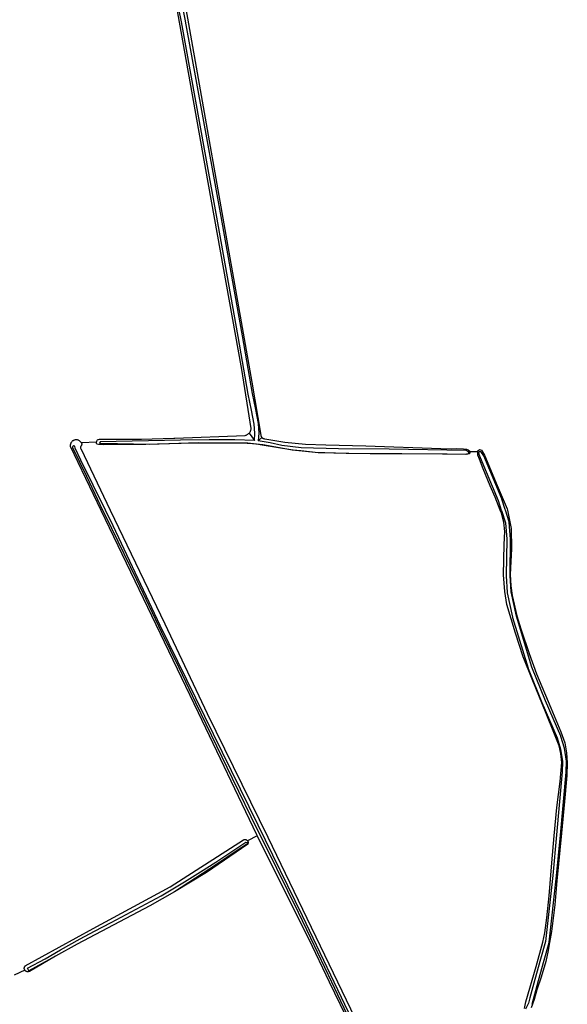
# Model space of a CAD drawing. Header units: metres. Extents: x 102000 to 105000, y 414600 to 420766.
# Tile 69 of 256: x 103398 to 103679, y 416747 to 417251. Entities that reach past the tile are written whole.
import ezdxf

# ---------------------------------------------------------------- set-up
doc = ezdxf.new("R2010")
doc.units = ezdxf.units.M
doc.layers.get('0').update_dxf_attribs({"color": 8})

msp = doc.modelspace()

# ---------------------------------------------------------------- linework, layer by layer
for p, q in [((103464.7, 417335.44), (103480.09, 417249.76)), ((103474.27, 417308.81), (103489.19, 417223.78)), ((103481.17, 417249.93), (103476.19, 417275.15)), ((103478.15, 417275.52), (103483.13, 417250.31)), ((103480.09, 417249.76), (103494.65, 417167.57)), ((103481.18, 417249.82), (103481.17, 417249.93)), ((103495.66, 417170.49), (103481.18, 417249.82)), ((103481.18, 417249.82), (103481.18, 417249.82)), ((103483.13, 417250.31), (103483.13, 417250.29)), ((103483.13, 417250.29), (103483.15, 417250.18)), ((103483.15, 417250.18), (103497.62, 417170.84)), ((103489.19, 417223.78), (103504.44, 417137.8)), ((103494.65, 417167.57), (103511.91, 417071.85)), ((103499.02, 417151.73), (103495.66, 417170.49)), ((103497.62, 417170.84), (103497.62, 417170.84)), ((103497.62, 417170.84), (103500.98, 417152.08)), ((103500.98, 417152.08), (103512.25, 417089.2)), ((103510.28, 417088.85), (103499.02, 417151.73)), ((103504.44, 417137.8), (103517.29, 417065.48)), ((103515.39, 417059.28), (103510.28, 417088.85)), ((103512.25, 417089.2), (103512.25, 417089.19)), ((103512.25, 417089.19), (103517.36, 417059.64)), ((103511.91, 417071.85), (103516.67, 417041.75)), ((103517.29, 417065.48), (103521.77, 417038.31)), ((103515.39, 417059.25), (103515.39, 417059.28)), ((103517.07, 417051.04), (103515.39, 417059.25)), ((103517.36, 417059.64), (103519.04, 417051.44)), ((103519.04, 417051.44), (103519.04, 417051.43)), ((103519.04, 417051.43), (103520.46, 417044.32)), ((103518.49, 417043.99), (103517.07, 417051.04)), ((103516.65, 417041.16), (103516.6, 417040.88)), ((103516.67, 417041.46), (103516.65, 417041.16)), ((103516.67, 417041.75), (103516.67, 417041.46)), ((103518.8, 417039.4), (103518.49, 417043.99)), ((103520.46, 417044.32), (103520.48, 417044.19)), ((103520.48, 417044.19), (103520.8, 417039.47)), ((103438.59, 417036.02), (103438.82, 417036.11)), ((103438.82, 417036.11), (103439.21, 417036.22)), ((103439.21, 417036.22), (103439.54, 417036.27)), ((103439.54, 417036.27), (103439.8, 417036.28)), ((103439.8, 417036.28), (103440.29, 417036.33)), ((103440.29, 417036.33), (103460.78, 417036.33)), ((103460.78, 417036.33), (103477.27, 417036.74)), ((103477.27, 417036.74), (103477.85, 417036.75)), ((103477.85, 417036.75), (103513.83, 417038.21)), ((103513.83, 417038.21), (103514.11, 417038.27)), ((103514.11, 417038.27), (103514.39, 417038.35)), ((103514.39, 417038.35), (103514.66, 417038.46)), ((103514.66, 417038.46), (103514.92, 417038.59)), ((103514.92, 417038.59), (103515.17, 417038.75)), ((103515.17, 417038.75), (103515.41, 417038.92)), ((103515.41, 417038.92), (103515.62, 417039.11)), ((103515.62, 417039.11), (103515.83, 417039.33)), ((103516.01, 417039.55), (103515.83, 417039.33)), ((103515.83, 417039.33), (103518.54, 417035.67)), ((103516.17, 417039.8), (103516.01, 417039.55)), ((103516.31, 417040.05), (103516.17, 417039.8)), ((103516.43, 417040.32), (103516.31, 417040.05)), ((103516.53, 417040.59), (103516.43, 417040.32)), ((103516.6, 417040.88), (103516.53, 417040.59)), ((103518.54, 417035.67), (103518.8, 417039.4)), ((103520.8, 417039.33), (103520.53, 417035.47)), ((103522.42, 417037.11), (103520.53, 417035.47)), ((103520.8, 417039.47), (103520.8, 417039.33)), ((103521.77, 417038.31), (103521.82, 417038.12)), ((103521.82, 417038.12), (103521.88, 417037.93)), ((103521.88, 417037.93), (103521.96, 417037.75)), ((103521.96, 417037.75), (103522.05, 417037.57)), ((103522.05, 417037.57), (103522.16, 417037.41)), ((103522.16, 417037.41), (103522.29, 417037.25)), ((103522.29, 417037.25), (103522.42, 417037.11)), ((103522.42, 417037.11), (103522.57, 417036.98)), ((103522.57, 417036.98), (103522.73, 417036.86)), ((103522.73, 417036.86), (103522.9, 417036.75)), ((103522.9, 417036.75), (103523.08, 417036.66)), ((103523.08, 417036.66), (103523.27, 417036.59)), ((103523.27, 417036.59), (103523.46, 417036.54)), ((103523.46, 417036.54), (103523.66, 417036.5)), ((103523.66, 417036.5), (103523.85, 417036.47)), ((103523.85, 417036.47), (103534.21, 417034.82)), ((103424.32, 417033.3), (103424.29, 417033.03)), ((103424.29, 417033.03), (103424.29, 417032.76)), ((103424.29, 417032.76), (103440, 417000)), ((103424.37, 417033.56), (103424.32, 417033.3)), ((103424.44, 417033.82), (103424.37, 417033.56)), ((103424.54, 417034.08), (103424.44, 417033.82)), ((103424.65, 417034.32), (103424.54, 417034.08)), ((103424.79, 417034.55), (103424.65, 417034.32)), ((103424.95, 417034.77), (103424.79, 417034.55)), ((103425.12, 417034.98), (103424.95, 417034.77)), ((103425.31, 417035.17), (103425.12, 417034.98)), ((103425.52, 417035.34), (103425.31, 417035.17)), ((103425.55, 417032.53), (103425.51, 417032.27)), ((103425.51, 417032.27), (103425.52, 417031.99)), ((103425.74, 417035.49), (103425.52, 417035.34)), ((103425.52, 417031.99), (103432.65, 417017.41)), ((103425.7, 417032.67), (103425.55, 417032.53)), ((103425.91, 417032.78), (103425.7, 417032.67)), ((103425.98, 417035.63), (103425.74, 417035.49)), ((103426.21, 417032.78), (103425.91, 417032.78)), ((103426.22, 417035.74), (103425.98, 417035.63)), ((103426.6, 417032.68), (103426.21, 417032.78)), ((103426.48, 417035.83), (103426.22, 417035.74)), ((103426.74, 417035.9), (103426.48, 417035.83)), ((103426.9, 417031.7), (103426.6, 417032.68)), ((103427, 417035.94), (103426.74, 417035.9)), ((103429.75, 417025.55), (103426.9, 417031.7)), ((103427.27, 417035.96), (103427, 417035.94)), ((103427.53, 417035.96), (103427.27, 417035.96)), ((103427.79, 417035.93), (103427.53, 417035.96)), ((103428.04, 417035.88), (103427.79, 417035.93)), ((103428.29, 417035.81), (103428.04, 417035.88)), ((103428.53, 417035.72), (103428.29, 417035.81)), ((103428.77, 417035.61), (103428.53, 417035.72)), ((103428.99, 417035.48), (103428.77, 417035.61)), ((103429.2, 417035.33), (103428.99, 417035.48)), ((103429.4, 417035.16), (103429.2, 417035.33)), ((103429.58, 417034.97), (103429.4, 417035.16)), ((103429.59, 417032.26), (103429.57, 417032.14)), ((103429.57, 417032.14), (103429.57, 417032.02)), ((103429.57, 417032.02), (103429.58, 417031.9)), ((103429.75, 417034.78), (103429.58, 417034.97)), ((103429.58, 417031.9), (103429.6, 417031.78)), ((103429.61, 417032.38), (103429.59, 417032.26)), ((103429.6, 417031.78), (103429.63, 417031.66)), ((103429.64, 417032.5), (103429.61, 417032.38)), ((103429.63, 417031.66), (103429.67, 417031.54)), ((103429.69, 417032.61), (103429.64, 417032.5)), ((103429.67, 417031.54), (103429.72, 417031.43)), ((103429.74, 417032.72), (103429.69, 417032.61)), ((103429.72, 417031.43), (103444.76, 417000)), ((103429.81, 417032.83), (103429.74, 417032.72)), ((103429.9, 417034.56), (103429.75, 417034.78)), ((103429.88, 417032.92), (103429.81, 417032.83)), ((103429.96, 417033.02), (103429.88, 417032.92)), ((103430.02, 417034.34), (103429.9, 417034.56)), ((103430.02, 417033.1), (103429.96, 417033.02)), ((103437.75, 417034.79), (103430.02, 417034.34)), ((103430.02, 417034.34), (103430.13, 417034.11)), ((103430.07, 417033.2), (103430.02, 417033.1)), ((103430.11, 417033.29), (103430.07, 417033.2)), ((103430.14, 417033.39), (103430.11, 417033.29)), ((103430.13, 417034.11), (103430.16, 417034.01)), ((103430.16, 417033.49), (103430.14, 417033.39)), ((103430.16, 417034.01), (103430.18, 417033.9)), ((103430.18, 417033.59), (103430.16, 417033.49)), ((103430.18, 417033.9), (103430.19, 417033.8)), ((103430.19, 417033.7), (103430.18, 417033.59)), ((103430.19, 417033.8), (103430.19, 417033.7)), ((103437.74, 417034.49), (103437.75, 417034.79)), ((103437.79, 417034.13), (103437.74, 417034.49)), ((103437.75, 417034.79), (103437.83, 417035.26)), ((103437.9, 417033.81), (103437.79, 417034.13)), ((103437.83, 417035.26), (103437.94, 417035.48)), ((103438.08, 417033.63), (103437.9, 417033.81)), ((103437.94, 417035.48), (103438.09, 417035.68)), ((103438.76, 417033.52), (103438.08, 417033.63)), ((103438.09, 417035.68), (103438.33, 417035.85)), ((103438.33, 417035.85), (103438.59, 417036.02)), ((103441.15, 417033.34), (103438.76, 417033.52)), ((103439.58, 417034.93), (103439.26, 417033.97)), ((103439.26, 417033.97), (103448.57, 417033.97)), ((103480.73, 417035.78), (103439.58, 417034.93)), ((103454.21, 417033.56), (103441.15, 417033.34)), ((103448.57, 417033.97), (103464.81, 417033.77)), ((103462.95, 417033.56), (103454.21, 417033.56)), ((103481.02, 417033.97), (103462.95, 417033.56)), ((103464.81, 417033.77), (103489.72, 417034.48)), ((103495.41, 417035.91), (103480.73, 417035.78)), ((103496.38, 417034.19), (103481.02, 417033.97)), ((103489.72, 417034.48), (103515.21, 417034.35)), ((103508.48, 417035.91), (103495.41, 417035.91)), ((103514.89, 417034.1), (103496.38, 417034.19)), ((103518.54, 417035.67), (103508.48, 417035.91)), ((103515.79, 417034.06), (103514.89, 417034.1)), ((103515.21, 417034.35), (103519.38, 417033.89)), ((103519.36, 417033.68), (103515.79, 417034.06)), ((103519.38, 417033.89), (103519.36, 417033.68)), ((103519.58, 417033.65), (103519.36, 417033.68)), ((103519.38, 417033.89), (103522.84, 417033.51)), ((103522.46, 417033.25), (103519.58, 417033.65)), ((103526.66, 417034.35), (103520.53, 417035.47)), ((103537.14, 417030.79), (103522.46, 417033.25)), ((103522.84, 417033.51), (103529.57, 417032.28)), ((103532.68, 417033.06), (103526.66, 417034.35)), ((103529.57, 417032.28), (103537.92, 417030.86)), ((103542.51, 417031.89), (103532.68, 417033.06)), ((103534.21, 417034.82), (103544.64, 417033.79)), ((103561.6, 417031.25), (103542.51, 417031.89)), ((103544.64, 417033.79), (103555.12, 417033.38)), ((103555.12, 417033.38), (103575.51, 417032.9)), ((103587.6, 417031.18), (103561.6, 417031.25)), ((103575.51, 417032.9), (103614.06, 417031.45)), ((103626.94, 417030.41), (103587.6, 417031.18)), ((103614.06, 417031.45), (103619.21, 417031.4)), ((103619.21, 417031.4), (103622.19, 417031.45)), ((103622.19, 417031.45), (103625.63, 417031.35)), ((103625.63, 417031.35), (103627.19, 417031.15)), ((103627.19, 417031.15), (103627.89, 417030.82)), ((103538.38, 417030.64), (103537.14, 417030.79)), ((103537.92, 417030.86), (103551.44, 417029.5)), ((103542.39, 417030.3), (103538.38, 417030.64)), ((103551.24, 417029.28), (103542.39, 417030.3)), ((103554.53, 417029.26), (103551.24, 417029.28)), ((103551.44, 417029.5), (103566.84, 417029.05)), ((103565.5, 417028.92), (103554.53, 417029.26)), ((103594.01, 417028.72), (103565.5, 417028.92)), ((103566.84, 417029.05), (103577.83, 417028.98)), ((103577.83, 417028.98), (103614.9, 417028.72)), ((103617.17, 417028.52), (103594.01, 417028.72)), ((103614.9, 417028.72), (103626.35, 417028.66)), ((103627.19, 417028.47), (103617.17, 417028.52)), ((103626.35, 417028.66), (103628.62, 417029.18)), ((103627.97, 417029.89), (103626.94, 417030.41)), ((103628.49, 417028.74), (103627.19, 417028.47)), ((103627.89, 417030.82), (103628.49, 417030.34)), ((103628.62, 417029.18), (103627.97, 417029.89)), ((103628.49, 417030.34), (103628.9, 417029.87)), ((103628.88, 417029.06), (103628.49, 417028.74)), ((103628.9, 417029.35), (103628.88, 417029.06)), ((103632.87, 417029.8), (103628.9, 417029.87)), ((103628.9, 417029.87), (103628.9, 417029.35)), ((103632.84, 417030.28), (103633.75, 417030.92)), ((103632.86, 417030), (103632.84, 417030.28)), ((103632.87, 417029.8), (103632.86, 417030)), ((103632.97, 417028.08), (103632.87, 417029.8)), ((103633.75, 417026.01), (103632.97, 417028.08)), ((103633.71, 417029.83), (103633.34, 417029.52)), ((103633.34, 417029.52), (103633.44, 417028.67)), ((103633.44, 417028.67), (103634.13, 417026.89)), ((103634.29, 417029.78), (103633.71, 417029.83)), ((103633.75, 417030.92), (103634.78, 417030.6)), ((103635.62, 417021.16), (103633.75, 417026.01)), ((103634.13, 417026.89), (103643.32, 417004.92)), ((103634.84, 417029.49), (103634.29, 417029.78)), ((103634.78, 417030.6), (103636.4, 417028.01)), ((103635.94, 417027.74), (103634.84, 417029.49)), ((103635.96, 417027.69), (103635.94, 417027.74)), ((103645.18, 417005.66), (103635.96, 417027.69)), ((103636.4, 417028.01), (103642.87, 417012.49)), ((103442.33, 417000), (103429.75, 417025.55)), ((103639.25, 417012.36), (103635.62, 417021.16)), ((103432.65, 417017.41), (103438.23, 417005.43)), ((103641.83, 417006.6), (103639.25, 417012.36)), ((103642.87, 417012.49), (103647.91, 417000.65)), ((103644.38, 417000), (103641.83, 417006.6)), ((103438.23, 417005.43), (103440.89, 417000)), ((103643.32, 417004.92), (103644.91, 417000)), ((103645.21, 417005.58), (103645.18, 417005.66)), ((103646.91, 417000.31), (103645.21, 417005.58)), ((103440, 417000), (103489.74, 416896.3)), ((103440.89, 417000), (103442.17, 416997.39)), ((103442.17, 416997.39), (103458.18, 416964.37)), ((103446.31, 416991.91), (103442.33, 417000)), ((103444.76, 417000), (103472.65, 416941.71)), ((103645, 416998.38), (103644.38, 417000)), ((103644.91, 417000), (103645.01, 416999.69)), ((103646.17, 416993.72), (103645, 416998.38)), ((103645.01, 416999.69), (103647.02, 416993.43)), ((103647.01, 417000), (103646.91, 417000.31)), ((103648.96, 416993.93), (103647.01, 417000)), ((103647.91, 417000.65), (103648.04, 417000)), ((103648.04, 417000), (103649.08, 416994.82)), ((103470.37, 416940.93), (103446.31, 416991.91)), ((103646.75, 416988.94), (103646.17, 416993.72)), ((103647.02, 416993.43), (103647.72, 416985.05)), ((103649.01, 416993.71), (103648.96, 416993.93)), ((103649.72, 416985.17), (103649.01, 416993.71)), ((103649.08, 416994.82), (103649.99, 416990.55)), ((103646.43, 416982.34), (103646.75, 416988.94)), ((103649.99, 416990.55), (103650.12, 416980.07)), ((103646.1, 416966.81), (103646.43, 416982.34)), ((103647.72, 416985.05), (103647.4, 416966.47)), ((103649.4, 416966.48), (103649.72, 416985.07)), ((103649.72, 416985.07), (103649.72, 416985.17)), ((103650.12, 416980.07), (103649.73, 416973.73)), ((103649.73, 416973.73), (103649.47, 416967.01)), ((103646.75, 416958.34), (103646.1, 416966.81)), ((103647.4, 416966.47), (103647.4, 416966.39)), ((103647.4, 416966.39), (103647.92, 416957.85)), ((103649.91, 416958.05), (103649.4, 416966.48)), ((103649.47, 416967.01), (103649.79, 416961.12)), ((103458.18, 416964.37), (103471.02, 416937.48)), ((103649.79, 416961.12), (103650.57, 416956.2)), ((103647.72, 416951.61), (103646.75, 416958.34)), ((103647.92, 416957.85), (103647.94, 416957.7)), ((103647.94, 416957.7), (103650.72, 416945.15)), ((103652.67, 416945.62), (103649.91, 416958.05)), ((103650.57, 416956.2), (103652.96, 416945.91)), ((103652.25, 416937.05), (103647.72, 416951.61)), ((103660.62, 416919.65), (103652.67, 416945.62)), ((103652.96, 416945.91), (103654.84, 416939.19)), ((103520.41, 416838.74), (103470.37, 416940.93)), ((103472.65, 416941.71), (103494.4, 416895.88)), ((103650.72, 416945.15), (103650.74, 416945.07)), ((103650.74, 416945.07), (103658.72, 416919.03)), ((103471.02, 416937.48), (103479.85, 416919.42)), ((103656.13, 416924.95), (103652.25, 416937.05)), ((103654.84, 416939.19), (103659.11, 416926.51)), ((103659.11, 416926.51), (103662.92, 416916.15)), ((103660.66, 416913.44), (103656.13, 416924.95)), ((103479.85, 416919.42), (103488.41, 416901.49)), ((103658.72, 416919.03), (103658.75, 416918.95)), ((103658.75, 416918.95), (103665.74, 416901.52)), ((103667.59, 416902.27), (103660.62, 416919.65)), ((103662.92, 416916.15), (103670.24, 416898.75)), ((103667.84, 416895.84), (103660.66, 416913.44)), ((103488.41, 416901.49), (103507.15, 416862.75)), ((103665.74, 416901.52), (103665.75, 416901.49)), ((103665.75, 416901.49), (103673.5, 416883.45)), ((103675.36, 416884.2), (103667.59, 416902.27)), ((103489.74, 416896.3), (103519.65, 416833.93)), ((103494.4, 416895.88), (103525.4, 416832.54)), ((103671.85, 416886.2), (103667.84, 416895.84)), ((103670.24, 416898.75), (103675.41, 416886.46)), ((103674.51, 416879.34), (103671.85, 416886.2)), ((103675.41, 416886.46), (103677.42, 416880.77)), ((103673.5, 416883.45), (103675.31, 416877.66)), ((103675.4, 416884.1), (103675.36, 416884.2)), ((103677.24, 416878.18), (103675.4, 416884.1)), ((103677.42, 416880.77), (103678.32, 416875.78)), ((103675.35, 416875.33), (103674.51, 416879.34)), ((103675.31, 416877.66), (103676.32, 416871.26)), ((103675.86, 416870.87), (103675.35, 416875.33)), ((103677.27, 416878.04), (103677.24, 416878.18)), ((103678.31, 416871.48), (103677.27, 416878.04)), ((103678.32, 416875.78), (103678.71, 416870.61)), ((103675.09, 416861.1), (103675.86, 416870.87)), ((103676.32, 416871.26), (103676.08, 416866.06)), ((103678.08, 416865.95), (103678.32, 416871.28)), ((103678.32, 416871.28), (103678.31, 416871.48)), ((103678.71, 416870.61), (103678.39, 416864.14)), ((103676.08, 416866.06), (103673.25, 416833.76)), ((103675.24, 416833.58), (103678.08, 416865.9)), ((103678.08, 416865.9), (103678.08, 416865.95)), ((103507.15, 416862.75), (103519.92, 416836.55)), ((103673.34, 416847.71), (103675.09, 416861.1)), ((103678.39, 416864.14), (103677.22, 416850.75)), ((103677.22, 416850.75), (103675.73, 416834.57)), ((103671.98, 416833.21), (103673.34, 416847.71)), ((103519.92, 416836.55), (103524.37, 416827.79)), ((103543.24, 416792.24), (103520.41, 416838.74)), ((103675.73, 416834.57), (103673.34, 416810.25)), ((103475.42, 416807.16), (103512.93, 416831.17)), ((103505.02, 416823.93), (103514.14, 416830.01)), ((103512.93, 416831.17), (103513.06, 416831.23)), ((103513.06, 416831.23), (103513.2, 416831.28)), ((103513.2, 416831.28), (103513.33, 416831.32)), ((103513.33, 416831.32), (103513.47, 416831.35)), ((103513.47, 416831.35), (103513.61, 416831.37)), ((103513.61, 416831.37), (103513.76, 416831.37)), ((103513.76, 416831.37), (103513.9, 416831.36)), ((103513.9, 416831.36), (103514.04, 416831.34)), ((103514.04, 416831.34), (103514.18, 416831.3)), ((103514.14, 416830.01), (103515.05, 416829.82)), ((103514.18, 416831.3), (103514.31, 416831.26)), ((103514.31, 416831.26), (103514.44, 416831.2)), ((103514.44, 416831.2), (103514.57, 416831.13)), ((103514.57, 416831.13), (103514.68, 416831.05)), ((103514.68, 416831.05), (103514.8, 416830.96)), ((103514.8, 416830.96), (103514.9, 416830.87)), ((103514.9, 416830.87), (103514.99, 416830.76)), ((103514.99, 416830.76), (103515.08, 416830.64)), ((103515.05, 416829.82), (103515.05, 416829.11)), ((103520.01, 416833.21), (103515.08, 416830.64)), ((103515.08, 416830.64), (103515.15, 416830.52)), ((103515.15, 416830.52), (103515.21, 416830.39)), ((103515.21, 416830.39), (103515.26, 416830.26)), ((103515.26, 416830.26), (103515.3, 416830.12)), ((103515.32, 416829.42), (103515.28, 416829.28)), ((103515.3, 416830.12), (103515.33, 416829.98)), ((103515.34, 416829.56), (103515.32, 416829.42)), ((103515.33, 416829.98), (103515.35, 416829.84)), ((103515.35, 416829.7), (103515.34, 416829.56)), ((103515.35, 416829.84), (103515.35, 416829.7)), ((103519.65, 416833.93), (103520.01, 416833.21)), ((103546.62, 416780.28), (103520.01, 416833.21)), ((103525.4, 416832.54), (103573.22, 416733.38)), ((103670.82, 416819.43), (103671.98, 416833.21)), ((103673.25, 416833.76), (103671.24, 416812.94)), ((103673.24, 416812.74), (103675.24, 416833.57)), ((103675.24, 416833.57), (103675.24, 416833.58)), ((103515.18, 416829.01), (103494.01, 416814.51)), ((103509.81, 416825.74), (103499.13, 416818.63)), ((103515.05, 416829.11), (103509.81, 416825.74)), ((103515.24, 416829.14), (103515.18, 416829.01)), ((103515.28, 416829.28), (103515.24, 416829.14)), ((103524.37, 416827.79), (103540.93, 416794.11)), ((103490.98, 416814.87), (103498.87, 416819.72)), ((103498.87, 416819.72), (103505.02, 416823.93)), ((103669.46, 416802.61), (103670.82, 416819.43)), ((103499.13, 416818.63), (103477.59, 416804.65)), ((103494.01, 416814.51), (103477.59, 416804.65)), ((103482.83, 416809.76), (103490.98, 416814.87)), ((103470.92, 416802.58), (103482.83, 416809.76)), ((103671.24, 416812.94), (103667.52, 416779.19)), ((103669.5, 416778.89), (103673.23, 416812.72)), ((103673.34, 416810.25), (103672.24, 416798.02)), ((103673.23, 416812.72), (103673.24, 416812.74)), ((103436.12, 416785.8), (103475.42, 416807.16)), ((103477.59, 416804.65), (103464.97, 416797.47)), ((103445.3, 416788.87), (103470.92, 416802.58)), ((103668.23, 416791.36), (103669.46, 416802.61)), ((103464.97, 416797.47), (103427.77, 416777.8)), ((103672.24, 416798.02), (103670.62, 416784.3)), ((103540.93, 416794.11), (103547.32, 416781.07)), ((103581.35, 416712.3), (103543.24, 416792.24)), ((103667.19, 416783.53), (103668.23, 416791.36)), ((103401.25, 416766.67), (103436.12, 416785.8)), ((103429.39, 416780.52), (103436.76, 416784.53)), ((103436.76, 416784.53), (103445.3, 416788.87)), ((103670.62, 416784.3), (103669.65, 416778.68)), ((103419.36, 416774.83), (103429.39, 416780.52)), ((103557.01, 416758.38), (103546.62, 416780.28)), ((103547.32, 416781.07), (103557.97, 416758.48)), ((103667.52, 416779.19), (103665, 416770.15)), ((103666.22, 416778.81), (103667.19, 416783.53)), ((103411.4, 416770.36), (103419.36, 416774.83)), ((103427.77, 416777.8), (103416.71, 416771.66)), ((103662.73, 416766.45), (103666.22, 416778.81)), ((103666.93, 416769.61), (103669.47, 416778.73)), ((103668.88, 416774.54), (103667.71, 416768.97)), ((103669.65, 416778.68), (103668.88, 416774.54)), ((103669.47, 416778.73), (103669.5, 416778.89)), ((103402.48, 416765.45), (103411.4, 416770.36)), ((103416.71, 416771.66), (103403.19, 416764.15)), ((103416.71, 416771.66), (103403.37, 416763.9)), ((103665, 416770.15), (103662.09, 416759.73)), ((103664.02, 416759.2), (103666.93, 416769.61)), ((103667.71, 416768.97), (103665.25, 416760.95)), ((103401.06, 416764.52), (103395.53, 416761.9)), ((103400.79, 416765.55), (103400.8, 416765.71)), ((103400.79, 416765.4), (103400.79, 416765.55)), ((103400.8, 416765.24), (103400.79, 416765.4)), ((103400.8, 416765.71), (103400.83, 416765.86)), ((103400.83, 416765.09), (103400.8, 416765.24)), ((103400.83, 416765.86), (103400.87, 416766.01)), ((103400.87, 416764.94), (103400.83, 416765.09)), ((103400.87, 416766.01), (103400.92, 416766.15)), ((103400.92, 416764.8), (103400.87, 416764.94)), ((103400.92, 416766.15), (103400.99, 416766.29)), ((103400.98, 416764.66), (103400.92, 416764.8)), ((103401.06, 416764.52), (103400.98, 416764.66)), ((103400.99, 416766.29), (103401.06, 416766.43)), ((103401.06, 416766.43), (103401.15, 416766.55)), ((103401.15, 416764.4), (103401.06, 416764.52)), ((103401.15, 416766.55), (103401.25, 416766.67)), ((103401.25, 416764.28), (103401.15, 416764.4)), ((103401.36, 416764.17), (103401.25, 416764.28)), ((103401.48, 416764.07), (103401.36, 416764.17)), ((103401.6, 416763.98), (103401.48, 416764.07)), ((103401.74, 416763.9), (103401.6, 416763.98)), ((103401.88, 416763.84), (103401.74, 416763.9)), ((103403.19, 416764.15), (103402.48, 416765.45)), ((103403.37, 416763.9), (103403.23, 416763.84)), ((103657.49, 416748.33), (103662.73, 416766.45)), ((103402.02, 416763.78), (103401.88, 416763.84)), ((103402.17, 416763.74), (103402.02, 416763.78)), ((103402.32, 416763.72), (103402.17, 416763.74)), ((103402.48, 416763.7), (103402.32, 416763.72)), ((103402.63, 416763.7), (103402.48, 416763.7)), ((103402.78, 416763.72), (103402.63, 416763.7)), ((103402.94, 416763.74), (103402.78, 416763.72)), ((103403.09, 416763.78), (103402.94, 416763.74)), ((103403.23, 416763.84), (103403.09, 416763.78)), ((103662.09, 416759.73), (103659.49, 416750.27)), ((103661.42, 416749.73), (103664.02, 416759.2)), ((103662.09, 416759.73), (103662.09, 416759.73)), ((103665.25, 416760.95), (103663.18, 416754.41)), ((103570.8, 416730.14), (103557.01, 416758.38)), ((103557.97, 416758.48), (103571.02, 416731.08)), ((103663.18, 416754.41), (103661.7, 416749.56)), ((103659.49, 416750.27), (103658.78, 416747.68)), ((103661.7, 416749.56), (103660.21, 416745.23)), ((103660.69, 416747.07), (103661.42, 416749.73)), ((103656.84, 416744.84), (103657.49, 416748.33)), ((103658.78, 416747.68), (103657.27, 416744.49)), ((103660.62, 416746.9), (103660.69, 416747.07))]:
    msp.add_line(p, q)

doc.saveas('drawing.dxf')
